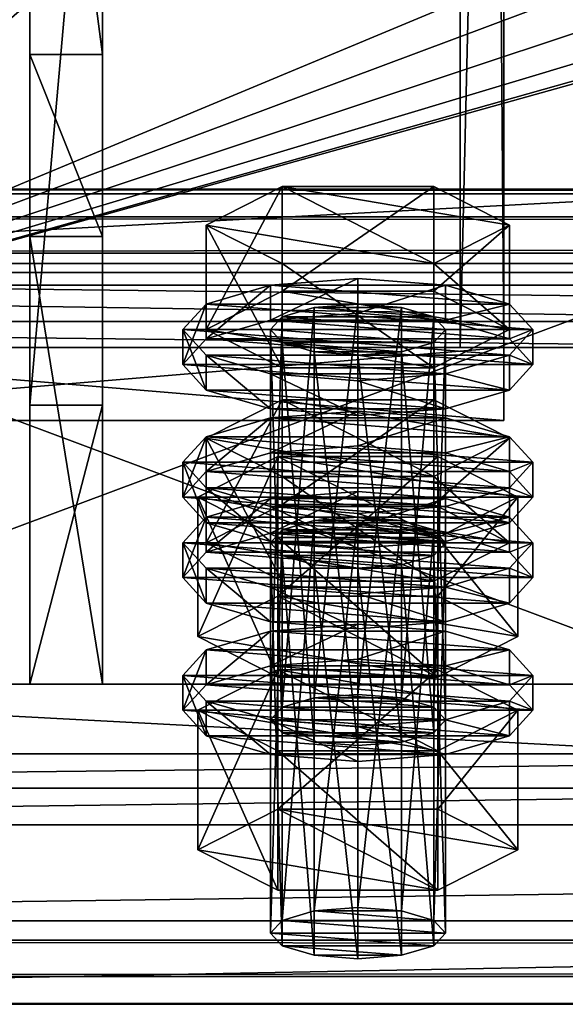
# Model space of a CAD drawing. Header units: millimetres. Extents: x 60485 to 71303, y 100 to 16900.
# Tile 3 of 256: x 60597 to 60634, y 100 to 168. Entities that reach past the tile are written whole.
import ezdxf

# ---------------------------------------------------------------- set-up
doc = ezdxf.new("R2010")
doc.units = ezdxf.units.MM
for name, color, linetype in [('1', 7, 'Continuous'), ('13', 7, 'Continuous'), ('21', 7, 'Continuous'), ('251', 7, 'Continuous'), ('3', 7, 'Continuous'), ('7', 7, 'Continuous'), ('9', 7, 'Continuous')]:
    doc.layers.add(name, color=color, linetype=linetype)

msp = doc.modelspace()

# ---------------------------------------------------------------- meshes
at = {"layer": '1', "color": 7}
mesh = msp.add_polyface(dxfattribs=at)
corners = [(70999.994, 100, 2949.999), (70999.994, 100, -0.001), (60499.994, 100, -0.001), (60499.994, 100, 2949.999), (70999.994, 300, -0.001), (60499.994, 300, -0.001), (70999.994, 300, 2949.999), (60499.994, 300, 2949.999)]
mesh.append_faces([[corners[k] for k in face] for face in [(0, 2, 3, 3), (1, 5, 2, 2), (4, 7, 5, 5), (6, 3, 7, 7), (1, 6, 4, 4), (3, 5, 7, 7)]], dxfattribs={"vtx0": -1, "color": 7})
mesh.append_faces([[corners[k] for k in face] for face in [(0, 1, 2, 2), (1, 4, 5, 5), (4, 6, 7, 7), (6, 0, 3, 3), (1, 0, 6, 6), (3, 2, 5, 5)]], dxfattribs={"vtx2": -1, "vtx3": -1, "color": 7})
mesh = msp.add_polyface(dxfattribs=at)
corners = [(60597.5, 152.657, 3027.705), (60597.5, 121.958, 3128.117), (60602.5, 121.958, 3128.117), (60602.5, 152.657, 3027.705), (60597.5, 141.087, 3133.968), (60602.5, 141.087, 3133.968), (60597.5, 197.545, 3051.899), (60602.5, 197.545, 3051.899), (60597.5, 203.395, 3032.762), (60602.5, 203.395, 3032.762), (60597.5, 165.144, 3021.066), (60602.5, 165.144, 3021.066)]
mesh.append_faces([[corners[k] for k in face] for face in [(0, 2, 3, 3), (1, 5, 2, 2), (4, 7, 5, 5), (6, 9, 7, 7), (8, 11, 9, 9), (10, 3, 11, 11), (1, 6, 4, 4), (8, 0, 10, 10), (3, 9, 11, 11), (7, 2, 5, 5)]], dxfattribs={"vtx0": -1, "color": 7})
mesh.append_faces([[corners[k] for k in face] for face in [(6, 0, 8, 8), (9, 3, 7, 7)]], dxfattribs={"vtx0": -1, "vtx1": -1, "color": 7})
mesh.append_faces([[corners[k] for k in face] for face in [(6, 1, 0, 0), (7, 3, 2, 2)]], dxfattribs={"vtx0": -1, "vtx2": -1, "vtx3": -1, "color": 7})
mesh.append_faces([[corners[k] for k in face] for face in [(0, 1, 2, 2), (1, 4, 5, 5), (4, 6, 7, 7), (6, 8, 9, 9), (8, 10, 11, 11), (10, 0, 3, 3)]], dxfattribs={"vtx2": -1, "vtx3": -1, "color": 7})
at = {"layer": '13', "color": 20}
mesh = msp.add_polyface(dxfattribs=at)
corners = [(60614.804, 134.288, 3096.338), (60625.196, 141.46, 3098.531), (60614.804, 141.46, 3098.531), (60625.196, 136.198, 3115.745), (60609.608, 138.829, 3107.138), (60614, 119.499, 3048.943), (60614.804, 147.152, 3054.261), (60614, 146.275, 3057.13), (60614.804, 120.376, 3046.075), (60617, 147.794, 3052.161), (60617, 121.018, 3043.974), (60620, 148.029, 3051.392), (60623, 144.756, 3062.099), (60617, 144.756, 3062.099), (60614.804, 145.398, 3059.999), (60625.196, 145.398, 3059.999), (60626, 146.275, 3057.13), (60625.196, 147.152, 3054.261), (60609.608, 146.275, 3057.13), (60614.804, 148.907, 3048.523), (60614.804, 156.079, 3050.716), (60609.608, 153.447, 3059.323), (60625.196, 156.079, 3050.716), (60625.196, 143.644, 3065.737), (60614.804, 143.644, 3065.737), (60614.804, 150.816, 3067.929), (60630.392, 146.275, 3057.13), (60625.196, 150.816, 3067.929), (60608, 143.884, 3056.399), (60609.608, 145.639, 3050.661), (60609.608, 148.029, 3051.392), (60608, 146.275, 3057.13), (60614, 146.923, 3046.461), (60614, 149.314, 3047.192), (60620, 147.393, 3044.923), (60620, 149.784, 3045.654), (60620, 140.376, 3067.875), (60614, 140.846, 3066.337), (60614, 143.237, 3067.068), (60620, 142.767, 3068.606), (60609.608, 142.13, 3062.137), (60609.608, 144.521, 3062.868), (60630.392, 145.639, 3050.661), (60632, 143.884, 3056.399), (60630.392, 142.13, 3062.137), (60626, 140.846, 3066.337), (60626, 143.237, 3067.068), (60630.392, 144.521, 3062.868), (60632, 146.275, 3057.13), (60630.392, 148.029, 3051.392), (60614, 137.822, 3043.678), (60620, 138.292, 3042.141), (60620, 140.683, 3042.872), (60614, 140.213, 3044.409), (60630.392, 138.928, 3048.61), (60609.608, 138.928, 3048.61)]
mesh.append_faces([[corners[k] for k in face] for face in [(0, 1, 2, 2), (5, 6, 7, 7), (8, 9, 6, 6), (10, 11, 9, 9), (18, 20, 21, 21), (19, 22, 20, 20), (24, 21, 25, 25), (23, 18, 24, 24), (21, 27, 25, 25), (28, 30, 31, 31), (29, 33, 30, 30), (32, 35, 33, 33), (36, 38, 39, 39), (37, 41, 38, 38), (40, 31, 41, 41), (45, 37, 36, 36), (50, 52, 53, 53)]], dxfattribs={"vtx0": -1, "color": 20})
mesh.append_faces([[corners[k] for k in face] for face in [(3, 4, 2, 2), (12, 13, 14, 14), (15, 14, 7, 7), (16, 7, 6, 6), (17, 6, 9, 9), (26, 19, 18, 18), (27, 21, 20, 20), (42, 32, 29, 29), (43, 29, 28, 28), (44, 28, 40, 40), (45, 40, 37, 37), (46, 38, 41, 41), (47, 41, 31, 31), (48, 31, 30, 30), (49, 30, 33, 33), (54, 55, 53, 53)]], dxfattribs={"vtx0": -1, "vtx2": -1, "vtx3": -1, "color": 20})
mesh.append_faces([[corners[k] for k in face] for face in [(18, 19, 20, 20), (23, 24, 25, 25), (24, 18, 21, 21), (28, 29, 30, 30), (29, 32, 33, 33), (32, 34, 35, 35), (36, 37, 38, 38), (37, 40, 41, 41), (40, 28, 31, 31), (50, 51, 52, 52)]], dxfattribs={"vtx2": -1, "vtx3": -1, "color": 20})
mesh = msp.add_polyface(dxfattribs=at)
corners = [(60630.392, 138.829, 3107.138), (60614.804, 141.46, 3098.531), (60625.196, 141.46, 3098.531), (60620, 121.253, 3043.206), (60623, 147.794, 3052.161), (60620, 148.029, 3051.392), (60623, 121.018, 3043.974), (60625.196, 147.152, 3054.261), (60617, 144.756, 3062.099), (60623, 144.756, 3062.099), (60620, 144.521, 3062.868), (60614.804, 145.398, 3059.999), (60625.196, 145.398, 3059.999), (60614, 146.275, 3057.13), (60626, 146.275, 3057.13), (60614.804, 147.152, 3054.261), (60617, 147.794, 3052.161), (60614.804, 148.907, 3048.523), (60625.196, 148.907, 3048.523), (60625.196, 156.079, 3050.716), (60630.392, 146.275, 3057.13), (60630.392, 153.447, 3059.323), (60625.196, 143.644, 3065.737), (60625.196, 150.816, 3067.929), (60614.804, 150.816, 3067.929), (60609.608, 146.275, 3057.13), (60614.804, 156.079, 3050.716), (60620, 147.393, 3044.923), (60626, 146.923, 3046.461), (60626, 149.314, 3047.192), (60620, 149.784, 3045.654), (60630.392, 145.639, 3050.661), (60630.392, 148.029, 3051.392), (60632, 143.884, 3056.399), (60632, 146.275, 3057.13), (60630.392, 142.13, 3062.137), (60630.392, 144.521, 3062.868), (60626, 140.846, 3066.337), (60626, 143.237, 3067.068), (60620, 140.376, 3067.875), (60620, 142.767, 3068.606), (60614, 146.923, 3046.461), (60609.608, 145.639, 3050.661), (60608, 143.884, 3056.399), (60609.608, 142.13, 3062.137), (60614, 143.237, 3067.068), (60609.608, 144.521, 3062.868), (60608, 146.275, 3057.13), (60609.608, 148.029, 3051.392), (60614, 149.314, 3047.192), (60626, 140.213, 3044.409), (60614, 140.213, 3044.409), (60620, 140.683, 3042.872)]
mesh.append_faces([[corners[k] for k in face] for face in [(0, 1, 2, 2), (3, 4, 5, 5), (6, 7, 4, 4), (8, 9, 10, 10), (4, 16, 5, 5), (18, 21, 19, 19), (20, 23, 21, 21), (22, 24, 23, 23), (17, 20, 18, 18), (21, 26, 19, 19), (27, 29, 30, 30), (28, 32, 29, 29), (31, 34, 32, 32), (33, 36, 34, 34), (35, 38, 36, 36), (37, 40, 38, 38), (41, 28, 27, 27), (45, 38, 40, 40), (29, 49, 30, 30), (50, 51, 52, 52)]], dxfattribs={"vtx0": -1, "color": 20})
mesh.append_faces([[corners[k] for k in face] for face in [(9, 11, 12, 12), (12, 13, 14, 14), (14, 15, 7, 7), (7, 16, 4, 4), (20, 25, 22, 22), (23, 26, 21, 21), (28, 41, 31, 31), (31, 42, 33, 33), (33, 43, 35, 35), (35, 44, 37, 37), (38, 46, 36, 36), (36, 47, 34, 34), (34, 48, 32, 32), (32, 49, 29, 29)]], dxfattribs={"vtx0": -1, "vtx1": -1, "color": 20})
mesh.append_faces([[corners[k] for k in face] for face in [(17, 18, 19, 19), (18, 20, 21, 21), (20, 22, 23, 23), (27, 28, 29, 29), (28, 31, 32, 32), (31, 33, 34, 34), (33, 35, 36, 36), (35, 37, 38, 38), (37, 39, 40, 40)]], dxfattribs={"vtx2": -1, "vtx3": -1, "color": 20})
mesh = msp.add_polyface(dxfattribs=at)
corners = [(60625.196, 132.534, 3102.076), (60614.804, 132.534, 3102.076), (60617, 133.176, 3099.976), (60623, 133.176, 3099.976), (60620, 133.411, 3099.207), (60609.608, 131.657, 3104.945), (60614.804, 134.288, 3096.338), (60614.804, 141.46, 3098.531), (60609.608, 138.829, 3107.138), (60625.196, 129.025, 3113.552), (60614.804, 129.025, 3113.552), (60614.804, 136.198, 3115.745), (60625.196, 136.198, 3115.745), (60609.608, 131.02, 3098.476), (60614, 132.304, 3094.276), (60614, 134.695, 3095.007), (60609.608, 133.411, 3099.207), (60620, 132.774, 3092.739), (60620, 135.165, 3093.469), (60630.392, 133.411, 3099.207), (60626, 134.695, 3095.007), (60614, 119.499, 3048.943), (60614.804, 120.376, 3046.075), (60614.804, 147.152, 3054.261), (60617, 121.018, 3043.974), (60617, 147.794, 3052.161), (60620, 121.253, 3043.206), (60620, 148.029, 3051.392), (60620, 117.744, 3054.681), (60617, 144.756, 3062.099), (60620, 144.521, 3062.868), (60617, 117.979, 3053.913), (60614.804, 145.398, 3059.999), (60614.804, 118.622, 3051.812), (60614, 146.275, 3057.13), (60609.03, 125.22, 3050.693), (60614.515, 137.561, 3044.532), (60609.03, 134.783, 3053.617), (60614.515, 127.998, 3041.608), (60625.485, 137.561, 3044.532), (60625.485, 132.006, 3062.701), (60614.515, 132.006, 3062.701), (60608, 134.783, 3053.617), (60609.608, 136.538, 3047.879), (60609.608, 138.928, 3048.61), (60608, 137.174, 3054.347), (60614, 137.822, 3043.678), (60614, 140.213, 3044.409), (60620, 131.275, 3065.092), (60614, 131.745, 3063.555), (60614, 134.136, 3064.286), (60620, 133.666, 3065.823), (60609.608, 133.029, 3059.354), (60609.608, 135.42, 3060.085), (60626, 137.822, 3043.678), (60620, 138.292, 3042.141), (60630.392, 136.538, 3047.879), (60632, 134.783, 3053.617), (60630.392, 133.029, 3059.354), (60626, 134.136, 3064.286), (60630.392, 135.42, 3060.085), (60632, 137.174, 3054.347)]
mesh.append_faces([[corners[k] for k in face] for face in [(3, 2, 4, 4), (5, 7, 8, 8), (10, 8, 11, 11), (8, 12, 11, 11), (13, 15, 16, 16), (14, 18, 15, 15), (20, 15, 18, 18), (28, 29, 30, 30), (31, 32, 29, 29), (33, 34, 32, 32), (35, 36, 37, 37), (38, 39, 36, 36), (37, 40, 41, 41), (42, 44, 45, 45), (43, 47, 44, 44), (48, 50, 51, 51), (49, 53, 50, 50), (52, 45, 53, 53), (46, 54, 55, 55), (50, 59, 51, 51)]], dxfattribs={"vtx0": -1, "color": 20})
mesh.append_faces([[corners[k] for k in face] for face in [(0, 1, 2, 2), (19, 16, 15, 15), (40, 37, 36, 36), (56, 46, 43, 43), (57, 43, 42, 42), (58, 42, 52, 52), (59, 50, 53, 53), (60, 53, 45, 45), (61, 45, 44, 44)]], dxfattribs={"vtx0": -1, "vtx2": -1, "vtx3": -1, "color": 20})
mesh.append_faces([[corners[k] for k in face] for face in [(5, 6, 7, 7), (9, 10, 11, 11), (10, 5, 8, 8), (13, 14, 15, 15), (14, 17, 18, 18), (21, 22, 23, 23), (22, 24, 25, 25), (24, 26, 27, 27), (33, 21, 34, 34), (42, 43, 44, 44), (43, 46, 47, 47), (48, 49, 50, 50), (49, 52, 53, 53), (52, 42, 45, 45)]], dxfattribs={"vtx2": -1, "vtx3": -1, "color": 20})
mesh = msp.add_polyface(dxfattribs=at)
corners = [(60625.196, 132.534, 3102.076), (60617, 133.176, 3099.976), (60623, 133.176, 3099.976), (60614.804, 134.288, 3096.338), (60625.196, 134.288, 3096.338), (60625.196, 141.46, 3098.531), (60630.392, 131.657, 3104.945), (60630.392, 138.829, 3107.138), (60625.196, 129.025, 3113.552), (60625.196, 136.198, 3115.745), (60614.804, 136.198, 3115.745), (60614.804, 141.46, 3098.531), (60620, 132.774, 3092.739), (60626, 132.304, 3094.276), (60626, 134.695, 3095.007), (60620, 135.165, 3093.469), (60630.392, 133.411, 3099.207), (60632, 131.657, 3104.945), (60609.608, 133.411, 3099.207), (60614, 134.695, 3095.007), (60620, 121.253, 3043.206), (60623, 121.018, 3043.974), (60623, 147.794, 3052.161), (60625.196, 120.376, 3046.075), (60625.196, 147.152, 3054.261), (60626, 119.499, 3048.943), (60626, 146.275, 3057.13), (60625.196, 145.398, 3059.999), (60625.196, 118.622, 3051.812), (60623, 144.756, 3062.099), (60623, 117.979, 3053.913), (60620, 144.521, 3062.868), (60614.515, 127.998, 3041.608), (60625.485, 127.998, 3041.608), (60625.485, 137.561, 3044.532), (60630.97, 134.783, 3053.617), (60625.485, 132.006, 3062.701), (60614.515, 137.561, 3044.532), (60620, 138.292, 3042.141), (60626, 137.822, 3043.678), (60626, 140.213, 3044.409), (60620, 140.683, 3042.872), (60630.392, 136.538, 3047.879), (60630.392, 138.928, 3048.61), (60632, 134.783, 3053.617), (60632, 137.174, 3054.347), (60630.392, 133.029, 3059.354), (60630.392, 135.42, 3060.085), (60626, 131.745, 3063.555), (60626, 134.136, 3064.286), (60620, 133.666, 3065.823), (60614, 137.822, 3043.678), (60609.608, 136.538, 3047.879), (60608, 134.783, 3053.617), (60609.608, 135.42, 3060.085), (60608, 137.174, 3054.347), (60609.608, 138.928, 3048.61), (60614, 140.213, 3044.409)]
mesh.append_faces([[corners[k] for k in face] for face in [(4, 7, 5, 5), (6, 9, 7, 7), (8, 10, 9, 9), (3, 6, 4, 4), (12, 14, 15, 15), (13, 16, 14, 14), (23, 26, 24, 24), (25, 27, 26, 26), (28, 29, 27, 27), (30, 31, 29, 29), (33, 35, 34, 34), (35, 37, 34, 34), (38, 40, 41, 41), (39, 43, 40, 40), (42, 45, 43, 43), (44, 47, 45, 45), (46, 49, 47, 47), (48, 50, 49, 49)]], dxfattribs={"vtx0": -1, "color": 20})
mesh.append_faces([[corners[k] for k in face] for face in [(0, 1, 2, 2), (9, 11, 7, 7), (17, 18, 16, 16), (16, 19, 14, 14), (36, 37, 35, 35), (39, 51, 42, 42), (42, 52, 44, 44), (44, 53, 46, 46), (49, 54, 47, 47), (47, 55, 45, 45), (45, 56, 43, 43), (43, 57, 40, 40)]], dxfattribs={"vtx0": -1, "vtx1": -1, "color": 20})
mesh.append_faces([[corners[k] for k in face] for face in [(3, 4, 5, 5), (4, 6, 7, 7), (6, 8, 9, 9), (12, 13, 14, 14), (20, 21, 22, 22), (21, 23, 24, 24), (23, 25, 26, 26), (32, 33, 34, 34), (38, 39, 40, 40), (39, 42, 43, 43), (42, 44, 45, 45), (44, 46, 47, 47), (46, 48, 49, 49)]], dxfattribs={"vtx2": -1, "vtx3": -1, "color": 20})
mesh = msp.add_polyface(dxfattribs=at)
corners = [(60614, 104.88, 3096.759), (60614.804, 132.534, 3102.076), (60614, 131.657, 3104.945), (60614.804, 105.757, 3093.89), (60617, 133.176, 3099.976), (60617, 106.399, 3091.79), (60620, 133.411, 3099.207), (60617, 103.361, 3101.728), (60614.804, 130.779, 3107.814), (60617, 130.137, 3109.914), (60614.804, 104.003, 3099.628), (60620, 129.902, 3110.683), (60625.196, 130.779, 3107.814), (60626, 131.657, 3104.945), (60630.392, 131.657, 3104.945), (60614.804, 134.288, 3096.338), (60609.608, 131.657, 3104.945), (60625.196, 129.025, 3113.552), (60614.804, 129.025, 3113.552), (60608, 129.266, 3104.214), (60609.608, 131.02, 3098.476), (60609.608, 133.411, 3099.207), (60608, 131.657, 3104.945), (60620, 125.757, 3115.69), (60614, 126.227, 3114.152), (60614, 128.618, 3114.883), (60620, 128.148, 3116.421), (60609.608, 127.512, 3109.952), (60609.608, 129.902, 3110.683), (60614, 132.304, 3094.276), (60626, 132.304, 3094.276), (60620, 132.774, 3092.739), (60630.392, 131.02, 3098.476), (60632, 129.266, 3104.214), (60630.392, 127.512, 3109.952), (60626, 126.227, 3114.152), (60626, 128.618, 3114.883), (60630.392, 129.902, 3110.683), (60632, 131.657, 3104.945), (60609.608, 121.919, 3095.694), (60614, 123.203, 3091.494), (60614, 125.594, 3092.224), (60609.608, 124.31, 3096.425), (60620, 123.673, 3089.956), (60620, 126.064, 3090.687), (60626, 123.203, 3091.494), (60630.392, 124.31, 3096.425), (60626, 125.594, 3092.224), (60620, 117.744, 3054.681), (60617, 117.979, 3053.913), (60617, 144.756, 3062.099), (60614.804, 118.622, 3051.812), (60614.804, 145.398, 3059.999), (60609.03, 125.22, 3050.693), (60614.515, 127.998, 3041.608), (60614.515, 137.561, 3044.532), (60625.485, 122.443, 3059.778), (60614.515, 122.443, 3059.778), (60614.515, 132.006, 3062.701), (60609.03, 134.783, 3053.617), (60626, 131.745, 3063.555), (60609.608, 133.029, 3059.354), (60614, 131.745, 3063.555)]
mesh.append_faces([[corners[k] for k in face] for face in [(0, 1, 2, 2), (3, 4, 1, 1), (5, 6, 4, 4), (7, 8, 9, 9), (10, 2, 8, 8), (8, 11, 9, 9), (17, 16, 18, 18), (19, 21, 22, 22), (23, 25, 26, 26), (24, 28, 25, 25), (27, 22, 28, 28), (29, 30, 31, 31), (35, 24, 23, 23), (25, 36, 26, 26), (39, 41, 42, 42), (40, 44, 41, 41), (40, 45, 43, 43), (47, 41, 44, 44), (57, 59, 58, 58)]], dxfattribs={"vtx0": -1, "color": 20})
mesh.append_faces([[corners[k] for k in face] for face in [(12, 8, 2, 2), (13, 2, 1, 1), (14, 15, 16, 16), (32, 29, 20, 20), (33, 20, 19, 19), (34, 19, 27, 27), (35, 27, 24, 24), (36, 25, 28, 28), (37, 28, 22, 22), (38, 22, 21, 21), (46, 42, 41, 41), (56, 54, 53, 53), (60, 61, 62, 62)]], dxfattribs={"vtx0": -1, "vtx2": -1, "vtx3": -1, "color": 20})
mesh.append_faces([[corners[k] for k in face] for face in [(19, 20, 21, 21), (23, 24, 25, 25), (24, 27, 28, 28), (27, 19, 22, 22), (39, 40, 41, 41), (40, 43, 44, 44), (48, 49, 50, 50), (49, 51, 52, 52), (53, 54, 55, 55), (56, 57, 58, 58), (57, 53, 59, 59)]], dxfattribs={"vtx2": -1, "vtx3": -1, "color": 20})
mesh = msp.add_polyface(dxfattribs=at)
corners = [(60620, 106.634, 3091.021), (60623, 133.176, 3099.976), (60620, 133.411, 3099.207), (60623, 106.399, 3091.79), (60625.196, 132.534, 3102.076), (60625.196, 105.757, 3093.89), (60626, 131.657, 3104.945), (60626, 104.88, 3096.759), (60625.196, 130.779, 3107.814), (60625.196, 104.003, 3099.628), (60623, 130.137, 3109.914), (60620, 129.902, 3110.683), (60614.804, 130.779, 3107.814), (60614, 131.657, 3104.945), (60614.804, 132.534, 3102.076), (60630.392, 131.657, 3104.945), (60609.608, 131.657, 3104.945), (60625.196, 129.025, 3113.552), (60626, 132.304, 3094.276), (60630.392, 131.02, 3098.476), (60630.392, 133.411, 3099.207), (60632, 129.266, 3104.214), (60632, 131.657, 3104.945), (60630.392, 127.512, 3109.952), (60630.392, 129.902, 3110.683), (60626, 126.227, 3114.152), (60626, 128.618, 3114.883), (60620, 125.757, 3115.69), (60620, 128.148, 3116.421), (60614, 132.304, 3094.276), (60609.608, 131.02, 3098.476), (60608, 129.266, 3104.214), (60609.608, 127.512, 3109.952), (60609.608, 129.902, 3110.683), (60608, 131.657, 3104.945), (60620, 123.673, 3089.956), (60626, 123.203, 3091.494), (60626, 125.594, 3092.224), (60620, 126.064, 3090.687), (60630.392, 121.919, 3095.694), (60630.392, 124.31, 3096.425), (60632, 122.556, 3102.163), (60609.608, 124.31, 3096.425), (60614, 125.594, 3092.224), (60626, 119.499, 3048.943), (60625.196, 118.622, 3051.812), (60625.196, 145.398, 3059.999), (60623, 117.979, 3053.913), (60623, 144.756, 3062.099), (60620, 117.744, 3054.681), (60620, 144.521, 3062.868), (60625.485, 127.998, 3041.608), (60630.97, 125.22, 3050.693), (60630.97, 134.783, 3053.617), (60625.485, 122.443, 3059.778), (60625.485, 132.006, 3062.701), (60614.515, 132.006, 3062.701), (60614.515, 127.998, 3041.608), (60626, 131.745, 3063.555), (60620, 131.275, 3065.092), (60620, 133.666, 3065.823), (60630.392, 133.029, 3059.354), (60609.608, 133.029, 3059.354), (60614, 131.745, 3063.555)]
mesh.append_faces([[corners[k] for k in face] for face in [(0, 1, 2, 2), (3, 4, 1, 1), (5, 6, 4, 4), (7, 8, 6, 6), (9, 10, 8, 8), (19, 22, 20, 20), (21, 24, 22, 22), (23, 26, 24, 24), (25, 28, 26, 26), (35, 37, 38, 38), (36, 40, 37, 37), (52, 55, 53, 53), (54, 56, 55, 55), (57, 52, 51, 51), (58, 63, 59, 59)]], dxfattribs={"vtx0": -1, "color": 20})
mesh.append_faces([[corners[k] for k in face] for face in [(11, 12, 10, 10), (10, 12, 8, 8), (8, 13, 6, 6), (6, 14, 4, 4), (15, 16, 17, 17), (18, 29, 19, 19), (19, 30, 21, 21), (21, 31, 23, 23), (23, 32, 25, 25), (26, 33, 24, 24), (24, 34, 22, 22), (41, 42, 40, 40), (40, 43, 37, 37), (52, 57, 54, 54), (61, 62, 58, 58)]], dxfattribs={"vtx0": -1, "vtx1": -1, "color": 20})
mesh.append_faces([[corners[k] for k in face] for face in [(18, 19, 20, 20), (19, 21, 22, 22), (21, 23, 24, 24), (23, 25, 26, 26), (25, 27, 28, 28), (35, 36, 37, 37), (36, 39, 40, 40), (44, 45, 46, 46), (45, 47, 48, 48), (47, 49, 50, 50), (51, 52, 53, 53), (52, 54, 55, 55), (58, 59, 60, 60)]], dxfattribs={"vtx2": -1, "vtx3": -1, "color": 20})
mesh = msp.add_polyface(dxfattribs=at)
corners = [(60614, 104.88, 3096.759), (60614.804, 105.757, 3093.89), (60614.804, 132.534, 3102.076), (60617, 106.399, 3091.79), (60617, 133.176, 3099.976), (60620, 106.634, 3091.021), (60620, 133.411, 3099.207), (60620, 103.126, 3102.497), (60617, 103.361, 3101.728), (60617, 130.137, 3109.914), (60620, 129.902, 3110.683), (60614.804, 104.003, 3099.628), (60614.804, 130.779, 3107.814), (60614, 131.657, 3104.945), (60623, 106.399, 3091.79), (60625.196, 105.757, 3093.89), (60626, 104.88, 3096.759), (60625.196, 104.003, 3099.628), (60623, 103.361, 3101.728), (60609.03, 110.602, 3098.508), (60614.515, 113.379, 3089.423), (60614.515, 122.942, 3092.347), (60609.03, 120.165, 3101.432), (60625.485, 122.942, 3092.347), (60625.485, 107.824, 3107.593), (60614.515, 107.824, 3107.593), (60614.515, 117.387, 3110.517), (60625.485, 117.387, 3110.517), (60608, 120.165, 3101.432), (60609.608, 121.919, 3095.694), (60609.608, 124.31, 3096.425), (60608, 122.556, 3102.163), (60620, 116.656, 3112.907), (60614, 117.126, 3111.37), (60614, 119.517, 3112.101), (60620, 119.047, 3113.638), (60609.608, 118.411, 3107.17), (60609.608, 120.801, 3107.901), (60630.392, 121.919, 3095.694), (60614, 123.203, 3091.494), (60632, 120.165, 3101.432), (60630.392, 118.411, 3107.17), (60626, 117.126, 3111.37), (60626, 119.517, 3112.101), (60630.392, 120.801, 3107.901), (60632, 122.556, 3102.163), (60625.196, 120.376, 3046.075), (60617, 121.018, 3043.974), (60614.804, 120.376, 3046.075), (60626, 119.499, 3048.943), (60614, 119.499, 3048.943), (60625.196, 118.622, 3051.812), (60614.804, 118.622, 3051.812), (60623, 117.979, 3053.913), (60617, 117.979, 3053.913), (60625.485, 122.443, 3059.778), (60609.03, 125.22, 3050.693), (60614.515, 122.443, 3059.778)]
mesh.append_faces([[corners[k] for k in face] for face in [(7, 9, 10, 10), (3, 14, 5, 5), (18, 8, 7, 7), (19, 21, 22, 22), (20, 23, 21, 21), (25, 22, 26, 26), (24, 19, 25, 25), (22, 27, 26, 26), (28, 30, 31, 31), (32, 34, 35, 35), (33, 37, 34, 34), (36, 31, 37, 37), (55, 56, 57, 57)]], dxfattribs={"vtx0": -1, "color": 20})
mesh.append_faces([[corners[k] for k in face] for face in [(15, 3, 1, 1), (16, 1, 0, 0), (17, 0, 11, 11), (18, 11, 8, 8), (24, 20, 19, 19), (27, 22, 21, 21), (38, 39, 29, 29), (40, 29, 28, 28), (41, 28, 36, 36), (42, 36, 33, 33), (43, 34, 37, 37), (44, 37, 31, 31), (45, 31, 30, 30), (46, 47, 48, 48), (49, 48, 50, 50), (51, 50, 52, 52), (53, 52, 54, 54)]], dxfattribs={"vtx0": -1, "vtx2": -1, "vtx3": -1, "color": 20})
mesh.append_faces([[corners[k] for k in face] for face in [(0, 1, 2, 2), (1, 3, 4, 4), (3, 5, 6, 6), (7, 8, 9, 9), (8, 11, 12, 12), (11, 0, 13, 13), (19, 20, 21, 21), (24, 25, 26, 26), (25, 19, 22, 22), (28, 29, 30, 30), (32, 33, 34, 34), (33, 36, 37, 37), (36, 28, 31, 31)]], dxfattribs={"vtx2": -1, "vtx3": -1, "color": 20})
mesh = msp.add_polyface(dxfattribs=at)
corners = [(60620, 106.634, 3091.021), (60623, 106.399, 3091.79), (60623, 133.176, 3099.976), (60625.196, 105.757, 3093.89), (60625.196, 132.534, 3102.076), (60626, 104.88, 3096.759), (60626, 131.657, 3104.945), (60625.196, 104.003, 3099.628), (60625.196, 130.779, 3107.814), (60623, 103.361, 3101.728), (60623, 130.137, 3109.914), (60620, 103.126, 3102.497), (60620, 129.902, 3110.683), (60617, 106.399, 3091.79), (60614.804, 105.757, 3093.89), (60614, 104.88, 3096.759), (60614.804, 104.003, 3099.628), (60614.515, 113.379, 3089.423), (60625.485, 113.379, 3089.423), (60625.485, 122.942, 3092.347), (60630.97, 110.602, 3098.508), (60630.97, 120.165, 3101.432), (60625.485, 107.824, 3107.593), (60625.485, 117.387, 3110.517), (60614.515, 117.387, 3110.517), (60614.515, 122.942, 3092.347), (60630.392, 121.919, 3095.694), (60632, 120.165, 3101.432), (60632, 122.556, 3102.163), (60630.392, 124.31, 3096.425), (60630.392, 118.411, 3107.17), (60630.392, 120.801, 3107.901), (60626, 117.126, 3111.37), (60626, 119.517, 3112.101), (60620, 116.656, 3112.907), (60620, 119.047, 3113.638), (60626, 123.203, 3091.494), (60614, 123.203, 3091.494), (60609.608, 121.919, 3095.694), (60608, 120.165, 3101.432), (60609.608, 118.411, 3107.17), (60614, 117.126, 3111.37), (60614, 119.517, 3112.101), (60609.608, 120.801, 3107.901), (60608, 122.556, 3102.163), (60617, 121.018, 3043.974), (60623, 121.018, 3043.974), (60620, 121.253, 3043.206), (60625.196, 120.376, 3046.075), (60614.804, 120.376, 3046.075), (60626, 119.499, 3048.943), (60614, 119.499, 3048.943), (60625.196, 118.622, 3051.812), (60614.804, 118.622, 3051.812), (60623, 117.979, 3053.913), (60617, 117.979, 3053.913), (60620, 117.744, 3054.681)]
mesh.append_faces([[corners[k] for k in face] for face in [(9, 12, 10, 10), (18, 21, 19, 19), (20, 23, 21, 21), (22, 24, 23, 23), (17, 20, 18, 18), (21, 25, 19, 19), (26, 28, 29, 29), (27, 31, 28, 28), (30, 33, 31, 31), (32, 35, 33, 33), (32, 41, 34, 34), (42, 33, 35, 35), (45, 46, 47, 47), (54, 55, 56, 56)]], dxfattribs={"vtx0": -1, "color": 20})
mesh.append_faces([[corners[k] for k in face] for face in [(1, 13, 3, 3), (3, 14, 5, 5), (5, 15, 7, 7), (7, 16, 9, 9), (20, 17, 22, 22), (23, 25, 21, 21), (36, 37, 26, 26), (26, 38, 27, 27), (27, 39, 30, 30), (30, 40, 32, 32), (33, 43, 31, 31), (31, 44, 28, 28), (46, 45, 48, 48), (48, 49, 50, 50), (50, 51, 52, 52), (52, 53, 54, 54)]], dxfattribs={"vtx0": -1, "vtx1": -1, "color": 20})
mesh.append_faces([[corners[k] for k in face] for face in [(0, 1, 2, 2), (1, 3, 4, 4), (3, 5, 6, 6), (5, 7, 8, 8), (7, 9, 10, 10), (9, 11, 12, 12), (17, 18, 19, 19), (18, 20, 21, 21), (20, 22, 23, 23), (26, 27, 28, 28), (27, 30, 31, 31), (30, 32, 33, 33), (32, 34, 35, 35)]], dxfattribs={"vtx2": -1, "vtx3": -1, "color": 20})
at = {"layer": '21', "color": 6}
mesh = msp.add_polyface(dxfattribs=at)
corners = [(60570, 145.038, 2960.044), (60570, 145.038, 2970.044), (60714.985, 145.038, 2970.033), (60714.984, 145.038, 2960.033), (60570, 270.038, 2970.044), (60714.985, 270.038, 2970.033), (60570, 270.038, 2960.044), (60714.984, 270.038, 2960.033)]
mesh.append_faces([[corners[k] for k in face] for face in [(0, 2, 3, 3), (4, 2, 1, 1), (6, 1, 0, 0), (7, 0, 3, 3), (5, 3, 2, 2), (7, 4, 6, 6)]], dxfattribs={"vtx0": -1, "color": 6})
mesh.append_faces([[corners[k] for k in face] for face in [(0, 1, 2, 2), (4, 5, 2, 2), (6, 4, 1, 1), (7, 6, 0, 0), (5, 7, 3, 3), (7, 5, 4, 4)]], dxfattribs={"vtx2": -1, "vtx3": -1, "color": 6})
at = {"layer": '251', "color": 30}
mesh = msp.add_polyface(dxfattribs=at)
corners = [(60714.984, 145.04, 2960), (60714.984, 225.038, 2960), (60714.984, 225.038, 2958), (60714.984, 145.04, 2958), (60684.984, 225.038, 2960), (60684.984, 225.038, 2958), (60684.98, 184.697, 2960), (60684.98, 184.697, 2958), (60684.218, 180.87, 2960), (60684.218, 180.87, 2958), (60682.051, 177.626, 2960), (60682.051, 177.626, 2958), (60678.806, 175.459, 2960), (60678.806, 175.459, 2958), (60674.98, 174.698, 2960), (60674.98, 174.698, 2958), (60671.153, 175.459, 2960), (60671.153, 175.459, 2958), (60667.908, 177.627, 2960), (60667.908, 177.627, 2958), (60665.741, 180.872, 2960), (60665.741, 180.872, 2958), (60664.98, 184.699, 2960), (60664.98, 184.699, 2958), (60664.984, 225.038, 2960), (60664.984, 225.038, 2958), (60570, 145.04, 2960), (60570, 225.038, 2960), (60570, 145.04, 2958), (60570, 225.038, 2958)]
mesh.append_faces([[corners[k] for k in face] for face in [(0, 2, 3, 3), (1, 5, 2, 2), (4, 7, 5, 5), (6, 9, 7, 7), (8, 11, 9, 9), (10, 13, 11, 11), (12, 15, 13, 13), (14, 17, 15, 15), (16, 19, 17, 17), (18, 21, 19, 19), (20, 23, 21, 21), (22, 25, 23, 23), (27, 0, 26, 26), (22, 27, 24, 24), (1, 6, 4, 4), (28, 0, 3, 3), (29, 23, 25, 25), (5, 3, 2, 2), (27, 25, 24, 24), (29, 26, 28, 28)]], dxfattribs={"vtx0": -1, "color": 30})
mesh.append_faces([[corners[k] for k in face] for face in [(16, 27, 18, 18), (18, 27, 20, 20), (20, 27, 22, 22), (0, 10, 1, 1), (10, 0, 12, 12), (12, 0, 14, 14), (23, 28, 21, 21), (21, 28, 19, 19), (19, 28, 17, 17), (17, 28, 15, 15)]], dxfattribs={"vtx0": -1, "vtx1": -1, "color": 30})
mesh.append_faces([[corners[k] for k in face] for face in [(0, 27, 16, 16)]], dxfattribs={"vtx0": -1, "vtx1": -1, "vtx2": -1, "vtx3": -1, "color": 30})
mesh.append_faces([[corners[k] for k in face] for face in [(0, 16, 14, 14), (1, 10, 8, 8), (1, 8, 6, 6), (23, 29, 28, 28), (15, 28, 3, 3), (3, 5, 7, 7), (3, 7, 9, 9), (3, 9, 11, 11), (3, 11, 13, 13), (3, 13, 15, 15)]], dxfattribs={"vtx0": -1, "vtx2": -1, "vtx3": -1, "color": 30})
mesh.append_faces([[corners[k] for k in face] for face in [(0, 1, 2, 2), (1, 4, 5, 5), (4, 6, 7, 7), (6, 8, 9, 9), (8, 10, 11, 11), (10, 12, 13, 13), (12, 14, 15, 15), (14, 16, 17, 17), (16, 18, 19, 19), (18, 20, 21, 21), (20, 22, 23, 23), (22, 24, 25, 25), (28, 26, 0, 0), (27, 29, 25, 25), (29, 27, 26, 26)]], dxfattribs={"vtx2": -1, "vtx3": -1, "color": 30})
mesh = msp.add_polyface(dxfattribs=at)
corners = [(60714.984, 145.04, 2958), (60714.984, 225.038, 2958), (60714.984, 225.038, 2955), (60714.984, 145.04, 2955), (60684.984, 225.038, 2958), (60684.984, 225.038, 2955), (60684.98, 184.697, 2958), (60684.98, 184.697, 2955), (60684.218, 180.87, 2958), (60684.218, 180.87, 2955), (60682.051, 177.626, 2958), (60682.051, 177.626, 2955), (60678.806, 175.459, 2958), (60678.806, 175.459, 2955), (60674.98, 174.698, 2958), (60674.98, 174.698, 2955), (60671.153, 175.459, 2958), (60671.153, 175.459, 2955), (60667.908, 177.627, 2958), (60667.908, 177.627, 2955), (60665.741, 180.872, 2958), (60665.741, 180.872, 2955), (60664.98, 184.699, 2958), (60664.98, 184.699, 2955), (60664.984, 225.038, 2958), (60664.984, 225.038, 2955), (60570, 145.04, 2958), (60570, 225.038, 2958), (60570, 145.04, 2955), (60570, 225.038, 2955)]
mesh.append_faces([[corners[k] for k in face] for face in [(0, 2, 3, 3), (1, 5, 2, 2), (4, 7, 5, 5), (6, 9, 7, 7), (8, 11, 9, 9), (10, 13, 11, 11), (12, 15, 13, 13), (14, 17, 15, 15), (16, 19, 17, 17), (18, 21, 19, 19), (20, 23, 21, 21), (22, 25, 23, 23), (27, 0, 26, 26), (22, 27, 24, 24), (1, 6, 4, 4), (28, 0, 3, 3), (29, 23, 25, 25), (5, 3, 2, 2), (27, 25, 24, 24), (29, 26, 28, 28)]], dxfattribs={"vtx0": -1, "color": 30})
mesh.append_faces([[corners[k] for k in face] for face in [(16, 27, 18, 18), (18, 27, 20, 20), (20, 27, 22, 22), (0, 10, 1, 1), (10, 0, 12, 12), (12, 0, 14, 14), (23, 28, 21, 21), (21, 28, 19, 19), (19, 28, 17, 17), (17, 28, 15, 15)]], dxfattribs={"vtx0": -1, "vtx1": -1, "color": 30})
mesh.append_faces([[corners[k] for k in face] for face in [(0, 27, 16, 16)]], dxfattribs={"vtx0": -1, "vtx1": -1, "vtx2": -1, "vtx3": -1, "color": 30})
mesh.append_faces([[corners[k] for k in face] for face in [(0, 16, 14, 14), (1, 10, 8, 8), (1, 8, 6, 6), (23, 29, 28, 28), (15, 28, 3, 3), (3, 5, 7, 7), (3, 7, 9, 9), (3, 9, 11, 11), (3, 11, 13, 13), (3, 13, 15, 15)]], dxfattribs={"vtx0": -1, "vtx2": -1, "vtx3": -1, "color": 30})
mesh.append_faces([[corners[k] for k in face] for face in [(0, 1, 2, 2), (1, 4, 5, 5), (4, 6, 7, 7), (6, 8, 9, 9), (8, 10, 11, 11), (10, 12, 13, 13), (12, 14, 15, 15), (14, 16, 17, 17), (16, 18, 19, 19), (18, 20, 21, 21), (20, 22, 23, 23), (22, 24, 25, 25), (28, 26, 0, 0), (27, 29, 25, 25), (29, 27, 26, 26)]], dxfattribs={"vtx2": -1, "vtx3": -1, "color": 30})
mesh = msp.add_polyface(dxfattribs=at)
corners = [(60714.984, 145.04, 2960), (60714.984, 225.038, 2960), (60714.984, 225.038, 2950), (60714.984, 145.04, 2950), (60684.984, 225.038, 2960), (60684.984, 225.038, 2950), (60684.98, 184.697, 2960), (60684.98, 184.697, 2950), (60684.218, 180.87, 2960), (60684.218, 180.87, 2950), (60682.051, 177.626, 2960), (60682.051, 177.626, 2950), (60678.806, 175.459, 2960), (60678.806, 175.459, 2950), (60674.98, 174.698, 2960), (60674.98, 174.698, 2950), (60671.153, 175.459, 2960), (60671.153, 175.459, 2950), (60667.908, 177.627, 2960), (60667.908, 177.627, 2950), (60665.741, 180.872, 2960), (60665.741, 180.872, 2950), (60664.98, 184.699, 2960), (60664.98, 184.699, 2950), (60664.984, 225.038, 2960), (60664.984, 225.038, 2950), (60570, 145.04, 2960), (60570, 225.038, 2960), (60570, 145.04, 2950), (60570, 225.038, 2950)]
mesh.append_faces([[corners[k] for k in face] for face in [(0, 2, 3, 3), (1, 5, 2, 2), (4, 7, 5, 5), (6, 9, 7, 7), (8, 11, 9, 9), (10, 13, 11, 11), (12, 15, 13, 13), (14, 17, 15, 15), (16, 19, 17, 17), (18, 21, 19, 19), (20, 23, 21, 21), (22, 25, 23, 23), (27, 0, 26, 26), (22, 27, 24, 24), (1, 6, 4, 4), (28, 0, 3, 3), (29, 23, 25, 25), (5, 3, 2, 2), (27, 25, 24, 24), (29, 26, 28, 28)]], dxfattribs={"vtx0": -1, "color": 30})
mesh.append_faces([[corners[k] for k in face] for face in [(16, 27, 18, 18), (18, 27, 20, 20), (20, 27, 22, 22), (0, 10, 1, 1), (10, 0, 12, 12), (12, 0, 14, 14), (23, 28, 21, 21), (21, 28, 19, 19), (19, 28, 17, 17), (17, 28, 15, 15)]], dxfattribs={"vtx0": -1, "vtx1": -1, "color": 30})
mesh.append_faces([[corners[k] for k in face] for face in [(0, 27, 16, 16)]], dxfattribs={"vtx0": -1, "vtx1": -1, "vtx2": -1, "vtx3": -1, "color": 30})
mesh.append_faces([[corners[k] for k in face] for face in [(0, 16, 14, 14), (1, 10, 8, 8), (1, 8, 6, 6), (23, 29, 28, 28), (15, 28, 3, 3), (3, 5, 7, 7), (3, 7, 9, 9), (3, 9, 11, 11), (3, 11, 13, 13), (3, 13, 15, 15)]], dxfattribs={"vtx0": -1, "vtx2": -1, "vtx3": -1, "color": 30})
mesh.append_faces([[corners[k] for k in face] for face in [(0, 1, 2, 2), (1, 4, 5, 5), (4, 6, 7, 7), (6, 8, 9, 9), (8, 10, 11, 11), (10, 12, 13, 13), (12, 14, 15, 15), (14, 16, 17, 17), (16, 18, 19, 19), (18, 20, 21, 21), (20, 22, 23, 23), (22, 24, 25, 25), (28, 26, 0, 0), (27, 29, 25, 25), (29, 27, 26, 26)]], dxfattribs={"vtx2": -1, "vtx3": -1, "color": 30})
mesh = msp.add_polyface(dxfattribs=at)
corners = [(60714.984, 145.04, 2955), (60714.984, 225.038, 2955), (60714.984, 225.038, 2950), (60714.984, 145.04, 2950), (60684.984, 225.038, 2955), (60684.984, 225.038, 2950), (60684.98, 184.697, 2955), (60684.98, 184.697, 2950), (60684.218, 180.87, 2955), (60684.218, 180.87, 2950), (60682.051, 177.626, 2955), (60682.051, 177.626, 2950), (60678.806, 175.459, 2955), (60678.806, 175.459, 2950), (60674.98, 174.698, 2955), (60674.98, 174.698, 2950), (60671.153, 175.459, 2955), (60671.153, 175.459, 2950), (60667.908, 177.627, 2955), (60667.908, 177.627, 2950), (60665.741, 180.872, 2955), (60665.741, 180.872, 2950), (60664.98, 184.699, 2955), (60664.98, 184.699, 2950), (60664.984, 225.038, 2955), (60664.984, 225.038, 2950), (60570, 145.04, 2955), (60570, 225.038, 2955), (60570, 145.04, 2950), (60570, 225.038, 2950)]
mesh.append_faces([[corners[k] for k in face] for face in [(0, 2, 3, 3), (1, 5, 2, 2), (4, 7, 5, 5), (6, 9, 7, 7), (8, 11, 9, 9), (10, 13, 11, 11), (12, 15, 13, 13), (14, 17, 15, 15), (16, 19, 17, 17), (18, 21, 19, 19), (20, 23, 21, 21), (22, 25, 23, 23), (22, 27, 24, 24), (1, 6, 4, 4), (28, 0, 3, 3), (29, 23, 25, 25), (5, 3, 2, 2), (27, 25, 24, 24), (29, 26, 28, 28)]], dxfattribs={"vtx0": -1, "color": 30})
mesh.append_faces([[corners[k] for k in face] for face in [(16, 27, 18, 18), (18, 27, 20, 20), (20, 27, 22, 22), (0, 10, 1, 1), (10, 0, 12, 12), (12, 26, 14, 14), (23, 28, 21, 21), (21, 28, 19, 19), (19, 28, 17, 17), (17, 28, 15, 15), (3, 15, 28, 28)]], dxfattribs={"vtx0": -1, "vtx1": -1, "color": 30})
mesh.append_faces([[corners[k] for k in face] for face in [(26, 16, 14, 14), (16, 26, 27, 27), (12, 0, 26, 26), (1, 10, 8, 8), (1, 8, 6, 6), (23, 29, 28, 28), (3, 5, 7, 7), (3, 7, 9, 9), (3, 9, 11, 11), (3, 11, 13, 13), (3, 13, 15, 15)]], dxfattribs={"vtx0": -1, "vtx2": -1, "vtx3": -1, "color": 30})
mesh.append_faces([[corners[k] for k in face] for face in [(0, 1, 2, 2), (1, 4, 5, 5), (4, 6, 7, 7), (6, 8, 9, 9), (8, 10, 11, 11), (10, 12, 13, 13), (12, 14, 15, 15), (14, 16, 17, 17), (16, 18, 19, 19), (18, 20, 21, 21), (20, 22, 23, 23), (22, 24, 25, 25), (28, 26, 0, 0), (27, 29, 25, 25), (29, 27, 26, 26)]], dxfattribs={"vtx2": -1, "vtx3": -1, "color": 30})
at = {"layer": '3', "color": 91}
mesh = msp.add_polyface(dxfattribs=at)
corners = [(60570, 8485, 5564.7), (60630, 8485, 5564.7), (60630, 145.041, 3014.919), (60570, 145.041, 3014.919), (60570, 271.84, 2970.03), (60630, 271.84, 2970.03), (60630, 8485, 5481.045), (60570, 8485, 5481.045), (60570, 145.041, 2970.03), (60627, 8485, 5484.182), (60573, 8485, 5484.182), (60573, 8485, 5561.563), (60627, 8485, 5561.563), (60573, 145.041, 3011.782), (60627, 145.041, 3011.782), (60573, 261.579, 2970.03), (60573, 145.041, 2970.03), (60627, 261.579, 2970.03), (60627, 145.041, 2970.03), (60630, 145.041, 2970.03)]
mesh.append_faces([[corners[k] for k in face] for face in [(0, 2, 3, 3), (4, 6, 7, 7), (4, 3, 8, 8), (0, 4, 7, 7), (12, 13, 14, 14), (15, 11, 10, 10), (13, 15, 16, 16), (17, 10, 9, 9), (17, 14, 18, 18), (12, 17, 9, 9), (8, 13, 16, 16), (18, 2, 19, 19), (5, 1, 6, 6), (2, 5, 19, 19), (5, 18, 19, 19), (15, 8, 16, 16)]], dxfattribs={"vtx0": -1, "color": 91})
mesh.append_faces([[corners[k] for k in face] for face in [(3, 4, 0, 0), (0, 11, 1, 1), (11, 7, 10, 10), (10, 7, 9, 9), (1, 12, 6, 6), (12, 1, 11, 11), (6, 9, 7, 7), (11, 15, 13, 13), (14, 17, 12, 12), (2, 14, 3, 3), (3, 13, 8, 8), (1, 5, 2, 2), (18, 5, 17, 17), (17, 5, 15, 15), (8, 15, 4, 4), (4, 15, 5, 5)]], dxfattribs={"vtx0": -1, "vtx1": -1, "color": 91})
mesh.append_faces([[corners[k] for k in face] for face in [(11, 0, 7, 7), (6, 12, 9, 9), (2, 18, 14, 14), (3, 14, 13, 13)]], dxfattribs={"vtx0": -1, "vtx2": -1, "vtx3": -1, "color": 91})
mesh.append_faces([[corners[k] for k in face] for face in [(0, 1, 2, 2), (4, 5, 6, 6), (12, 11, 13, 13), (17, 15, 10, 10)]], dxfattribs={"vtx2": -1, "vtx3": -1, "color": 91})
mesh = msp.add_polyface(dxfattribs=at)
corners = [(60645, 150.799, 3016.68), (60555, 150.799, 3016.68), (60555, 117.176, 3126.655), (60645, 117.176, 3126.655), (60555, 155.581, 3018.142), (60555, 121.958, 3128.117), (60645, 155.581, 3018.142), (60645, 121.958, 3128.117)]
mesh.append_faces([[corners[k] for k in face] for face in [(0, 2, 3, 3), (1, 5, 2, 2), (4, 7, 5, 5), (6, 3, 7, 7), (1, 6, 4, 4), (3, 5, 7, 7)]], dxfattribs={"vtx0": -1, "color": 91})
mesh.append_faces([[corners[k] for k in face] for face in [(0, 1, 2, 2), (1, 4, 5, 5), (4, 6, 7, 7), (6, 0, 3, 3), (1, 0, 6, 6), (3, 2, 5, 5)]], dxfattribs={"vtx2": -1, "vtx3": -1, "color": 91})
at = {"layer": '7', "color": 6}
mesh = msp.add_polyface(dxfattribs=at)
corners = [(60630, 140.038, 2970.026), (60570, 140.038, 2970.026), (60570, 140.038, 3014.918), (60630, 140.038, 3014.918), (60570, 145.038, 2970.026), (60570, 145.038, 3014.918), (60630, 145.038, 2970.026), (60630, 145.038, 3014.918)]
mesh.append_faces([[corners[k] for k in face] for face in [(0, 2, 3, 3), (1, 5, 2, 2), (4, 7, 5, 5), (6, 3, 7, 7), (1, 6, 4, 4), (3, 5, 7, 7)]], dxfattribs={"vtx0": -1, "color": 6})
mesh.append_faces([[corners[k] for k in face] for face in [(0, 1, 2, 2), (1, 4, 5, 5), (4, 6, 7, 7), (6, 0, 3, 3), (1, 0, 6, 6), (3, 2, 5, 5)]], dxfattribs={"vtx2": -1, "vtx3": -1, "color": 6})
at = {"layer": '9', "color": 243}
mesh = msp.add_polyface(dxfattribs=at)
corners = [(63500, 104.387, 3007.717), (63500, 149.331, 3021.465), (60500, 149.331, 3021.465), (60500, 104.387, 3007.717), (63500, 114.816, 3134.304), (60500, 114.816, 3134.304), (63500, 150.197, 3145.127), (60500, 150.197, 3145.127), (63500, 154, 3132.695), (60500, 154, 3132.695), (63500, 155.912, 3133.28), (60500, 155.912, 3133.28), (63500, 151.525, 3147.624), (60500, 151.525, 3147.624), (63500, 112.318, 3135.632), (60500, 112.318, 3135.632), (63500, 146.834, 3022.792), (60500, 146.834, 3022.792), (63500, 105.714, 3010.215), (60500, 105.714, 3010.215), (63500, 101.912, 3022.646), (60500, 101.912, 3022.646), (63500, 99.999, 3022.061), (60500, 99.999, 3022.061)]
mesh.append_faces([[corners[k] for k in face] for face in [(0, 2, 3, 3), (1, 5, 2, 2), (4, 7, 5, 5), (6, 9, 7, 7), (8, 11, 9, 9), (10, 13, 11, 11), (12, 15, 13, 13), (14, 17, 15, 15), (16, 19, 17, 17), (18, 21, 19, 19), (20, 23, 21, 21), (22, 3, 23, 23), (8, 12, 10, 10), (20, 0, 22, 22), (11, 7, 9, 9), (23, 19, 21, 21)]], dxfattribs={"vtx0": -1, "color": 243})
mesh.append_faces([[corners[k] for k in face] for face in [(12, 6, 14, 14), (14, 1, 16, 16), (16, 0, 18, 18), (18, 0, 20, 20), (3, 19, 23, 23), (19, 2, 17, 17), (17, 2, 15, 15), (15, 5, 13, 13), (13, 7, 11, 11)]], dxfattribs={"vtx0": -1, "vtx1": -1, "color": 243})
mesh.append_faces([[corners[k] for k in face] for face in [(12, 8, 6, 6), (14, 6, 4, 4), (14, 4, 1, 1), (16, 1, 0, 0), (19, 3, 2, 2), (15, 2, 5, 5), (13, 5, 7, 7)]], dxfattribs={"vtx0": -1, "vtx2": -1, "vtx3": -1, "color": 243})
mesh.append_faces([[corners[k] for k in face] for face in [(0, 1, 2, 2), (1, 4, 5, 5), (4, 6, 7, 7), (6, 8, 9, 9), (8, 10, 11, 11), (10, 12, 13, 13), (12, 14, 15, 15), (14, 16, 17, 17), (16, 18, 19, 19), (18, 20, 21, 21), (20, 22, 23, 23), (22, 0, 3, 3)]], dxfattribs={"vtx2": -1, "vtx3": -1, "color": 243})

doc.saveas('drawing.dxf')
